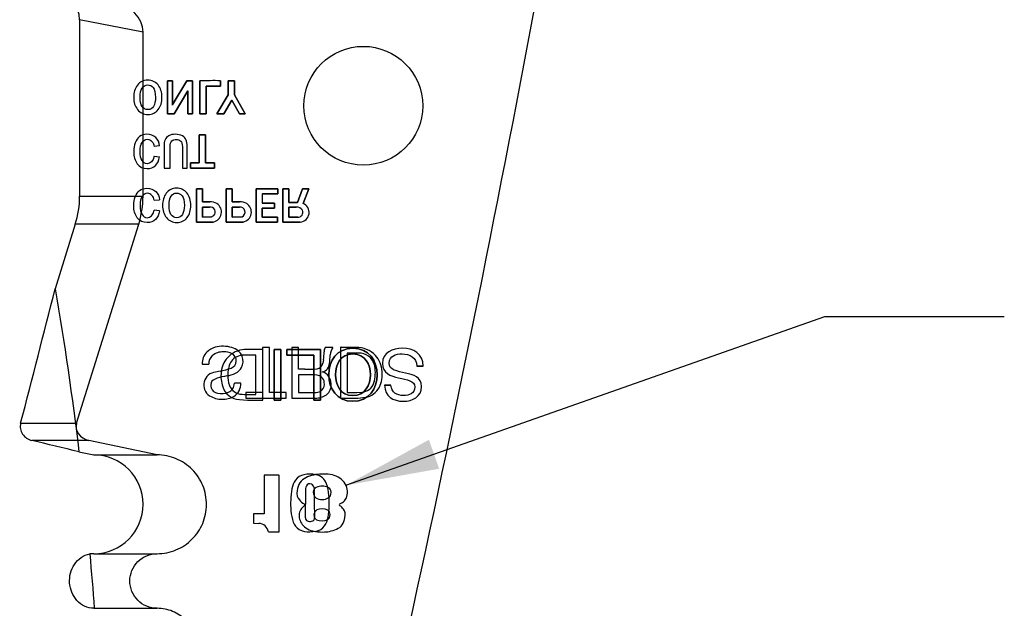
# Model space of a CAD drawing. Header units: inches. Extents: x 0.1 to 87.3, y 0.1 to 33.9.
# Tile 75 of 164: x 29.854 to 31.224, y 7.526 to 8.344. Entities that reach past the tile are written whole.
import ezdxf

# ---------------------------------------------------------------- set-up
doc = ezdxf.new("R2010")
doc.units = ezdxf.units.IN
doc.header["$MEASUREMENT"] = 0
doc.layers.add('NOTES', color=5, linetype='Continuous')
doc.dimstyles.new('SLDDIMSTYLE4', dxfattribs={"dimtxt": 0.18, "dimasz": 0.13, "dimexe": 0, "dimexo": 0.0625, "dimgap": 0, "dimtad": 0, "dimtih": 1, "dimtoh": 1, "dimdec": 0, "dimrnd": 1e-09, "dimzin": 0, "dimdsep": 46, "dimtxsty": 'Standard', "dimsah": 1, "dimcen": 0.09, "dimadec": 0, "dimazin": 0, "dimtfac": 0.13, "dimtdec": 0, "dimtofl": 0, "dimtmove": 0, "dimatfit": 3, "dimfxl": 1, "dimfrac": 2, "dimtolj": 1, "dimtzin": 0, "dimarcsym": 0})

msp = doc.modelspace()

# ---------------------------------------------------------------- linework, layer by layer
at = {"color": 7, "linetype": 'Continuous', "lineweight": 25}
for p, q in [((30.02516, 8.327343), (29.936945, 8.34449)), ((29.936945, 8.34449), (29.936945, 8.098909)), ((30.02516, 8.098909), (30.02516, 8.327343)), ((30.059318, 8.259672), (30.066032, 8.259672)), ((30.066032, 8.259672), (30.059318, 8.259672)), ((30.059318, 8.213387), (30.059318, 8.259672)), ((30.059318, 8.259672), (30.059318, 8.213387)), ((30.066032, 8.259672), (30.066031, 8.225763)), ((30.066031, 8.225763), (30.066032, 8.259672)), ((30.067214, 8.227778), (30.086173, 8.259672)), ((30.086173, 8.259672), (30.067214, 8.227778)), ((30.086173, 8.259672), (30.094277, 8.259672)), ((30.094277, 8.259672), (30.086173, 8.259672)), ((30.094277, 8.259672), (30.094277, 8.213387)), ((30.094277, 8.213387), (30.094277, 8.259672)), ((30.10445, 8.213387), (30.10445, 8.259645)), ((30.10445, 8.259645), (30.10445, 8.213387)), ((30.113232, 8.252111), (30.132933, 8.25211)), ((30.132933, 8.25211), (30.113232, 8.252111)), ((30.113232, 8.252111), (30.113232, 8.213387)), ((30.113232, 8.213387), (30.113232, 8.252111)), ((30.132933, 8.25211), (30.132933, 8.259672)), ((30.132933, 8.259672), (30.132933, 8.25211)), ((30.143546, 8.259672), (30.152396, 8.259672)), ((30.152396, 8.259672), (30.143546, 8.259672)), ((30.143546, 8.240141), (30.143546, 8.259672)), ((30.143546, 8.259672), (30.143546, 8.240141)), ((30.152396, 8.259672), (30.152396, 8.240141)), ((30.152396, 8.240141), (30.152396, 8.259672)), ((30.087699, 8.245634), (30.068541, 8.213387)), ((30.068541, 8.213387), (30.087699, 8.245634)), ((30.087699, 8.213387), (30.087699, 8.245634)), ((30.087699, 8.245634), (30.087699, 8.213387)), ((30.127779, 8.213387), (30.143546, 8.240141)), ((30.143546, 8.240141), (30.127779, 8.213387)), ((30.152396, 8.240141), (30.167384, 8.213387)), ((30.167384, 8.213387), (30.152396, 8.240141)), ((30.14887, 8.232477), (30.137883, 8.213387)), ((30.137883, 8.213387), (30.14887, 8.232477)), ((30.159381, 8.213387), (30.14887, 8.232477)), ((30.14887, 8.232477), (30.159381, 8.213387)), ((30.068541, 8.213387), (30.059318, 8.213387)), ((30.059318, 8.213387), (30.068541, 8.213387)), ((30.094277, 8.213387), (30.087699, 8.213387)), ((30.087699, 8.213387), (30.094277, 8.213387)), ((30.113232, 8.213387), (30.10445, 8.213387)), ((30.10445, 8.213387), (30.113232, 8.213387)), ((30.137883, 8.213387), (30.127779, 8.213387)), ((30.127779, 8.213387), (30.137883, 8.213387)), ((30.167384, 8.213387), (30.159381, 8.213387)), ((30.159381, 8.213387), (30.167384, 8.213387)), ((30.103365, 8.184377), (30.112316, 8.184377)), ((30.112316, 8.184377), (30.103365, 8.184377)), ((30.103365, 8.145247), (30.103365, 8.184377)), ((30.103365, 8.184377), (30.103365, 8.145247)), ((30.112316, 8.184377), (30.112316, 8.145247)), ((30.112316, 8.145247), (30.112316, 8.184377)), ((30.04823, 8.169152), (30.040498, 8.168305)), ((30.04823, 8.169152), (30.040498, 8.168305)), ((30.040498, 8.154571), (30.04823, 8.153758)), ((30.040498, 8.154571), (30.04823, 8.153758)), ((30.091056, 8.145247), (30.103365, 8.145247)), ((30.103365, 8.145247), (30.091056, 8.145247)), ((30.091056, 8.138092), (30.091056, 8.145247)), ((30.091056, 8.145247), (30.091056, 8.138092)), ((30.124625, 8.145247), (30.112316, 8.145247)), ((30.112316, 8.145247), (30.124625, 8.145247)), ((30.124625, 8.145247), (30.124625, 8.138092)), ((30.124625, 8.138092), (30.124625, 8.145247)), ((30.124625, 8.138092), (30.091056, 8.138092)), ((30.091056, 8.138092), (30.124625, 8.138092)), ((30.099533, 8.109313), (30.107875, 8.109313)), ((30.107875, 8.109313), (30.099533, 8.109313)), ((30.099533, 8.063028), (30.099533, 8.109313)), ((30.099533, 8.109313), (30.099533, 8.063028)), ((30.107875, 8.109313), (30.107875, 8.090969)), ((30.107875, 8.090969), (30.107875, 8.109313)), ((30.141139, 8.109313), (30.14948, 8.109313)), ((30.14948, 8.109313), (30.141139, 8.109313)), ((30.141139, 8.063028), (30.141139, 8.109313)), ((30.141139, 8.109313), (30.141139, 8.063028)), ((30.14948, 8.109313), (30.14948, 8.090969)), ((30.14948, 8.090969), (30.14948, 8.109313)), ((30.212821, 8.109313), (30.182744, 8.109313)), ((30.182744, 8.109313), (30.212821, 8.109313)), ((30.182744, 8.063028), (30.182744, 8.109313)), ((30.182744, 8.109313), (30.182744, 8.063028)), ((30.212821, 8.102128), (30.191099, 8.102125)), ((30.191099, 8.102125), (30.212821, 8.102128)), ((30.212821, 8.109313), (30.212821, 8.102128)), ((30.212821, 8.102128), (30.212821, 8.109313)), ((30.22001, 8.109313), (30.228351, 8.109313)), ((30.228351, 8.109313), (30.22001, 8.109313)), ((30.22001, 8.063028), (30.22001, 8.109313)), ((30.22001, 8.109313), (30.22001, 8.063028)), ((30.228351, 8.109313), (30.228351, 8.090291)), ((30.228351, 8.090291), (30.228351, 8.109313)), ((30.240083, 8.09029), (30.247272, 8.109313)), ((30.247272, 8.109313), (30.240083, 8.09029)), ((30.247272, 8.109313), (30.256088, 8.109313)), ((30.256088, 8.109313), (30.247272, 8.109313)), ((30.256088, 8.109313), (30.247984, 8.088866)), ((30.247984, 8.088866), (30.256088, 8.109313)), ((29.936945, 8.098909), (30.02516, 8.098909)), ((30.040498, 8.093241), (30.04823, 8.094089)), ((30.040498, 8.093241), (30.04823, 8.094089)), ((30.107875, 8.090969), (30.118005, 8.090969)), ((30.118005, 8.090969), (30.107875, 8.090969)), ((30.14948, 8.090969), (30.15961, 8.090969)), ((30.15961, 8.090969), (30.14948, 8.090969)), ((30.191086, 8.089172), (30.20831, 8.089172)), ((30.20831, 8.089172), (30.191086, 8.089172)), ((30.20831, 8.089172), (30.20831, 8.082458)), ((30.20831, 8.082458), (30.20831, 8.089172)), ((30.228351, 8.090291), (30.240083, 8.09029)), ((30.240083, 8.09029), (30.228351, 8.090291)), ((30.04823, 8.078694), (30.040498, 8.079508)), ((30.04823, 8.078694), (30.040498, 8.079508)), ((30.107874, 8.083814), (30.117742, 8.083814)), ((30.107874, 8.069896), (30.107874, 8.083814)), ((30.107874, 8.083814), (30.107874, 8.069896)), ((30.117742, 8.083814), (30.107874, 8.083814)), ((30.14948, 8.083814), (30.159348, 8.083814)), ((30.14948, 8.069896), (30.14948, 8.083814)), ((30.14948, 8.083814), (30.14948, 8.069896)), ((30.159348, 8.083814), (30.14948, 8.083814)), ((30.20831, 8.082458), (30.191086, 8.082458)), ((30.191086, 8.082458), (30.20831, 8.082458)), ((30.191086, 8.082458), (30.191086, 8.069921)), ((30.191086, 8.069921), (30.191086, 8.082458)), ((30.228351, 8.08361), (30.238454, 8.083611)), ((30.238454, 8.083611), (30.228351, 8.08361)), ((30.228351, 8.069674), (30.228351, 8.08361)), ((30.228351, 8.08361), (30.228351, 8.069674)), ((29.930939, 8.059855), (29.902934, 7.970239)), ((30.019154, 8.059855), (29.930939, 8.059855)), ((29.932674, 7.783119), (30.019154, 8.059855)), ((30.123005, 8.063028), (30.099533, 8.063028)), ((30.099533, 8.063028), (30.123005, 8.063028)), ((30.120733, 8.070339), (30.107874, 8.069896)), ((30.107874, 8.069896), (30.120733, 8.070339)), ((30.123798, 8.07198), (30.120733, 8.070339)), ((30.120733, 8.070339), (30.123798, 8.07198)), ((30.164611, 8.063028), (30.141139, 8.063028)), ((30.141139, 8.063028), (30.164611, 8.063028)), ((30.163025, 8.070363), (30.14948, 8.069896)), ((30.14948, 8.069896), (30.163025, 8.070363)), ((30.212516, 8.063029), (30.182744, 8.063028)), ((30.182744, 8.063028), (30.212516, 8.063029)), ((30.191086, 8.069921), (30.212245, 8.069912)), ((30.212245, 8.069912), (30.191086, 8.069921)), ((30.212245, 8.069912), (30.212516, 8.068836)), ((30.212516, 8.068836), (30.212245, 8.069912)), ((30.212516, 8.068836), (30.212516, 8.063029)), ((30.212516, 8.063029), (30.212516, 8.068836)), ((30.244042, 8.063028), (30.22001, 8.063028)), ((30.22001, 8.063028), (30.244042, 8.063028)), ((30.240467, 8.069716), (30.228351, 8.069674)), ((30.228351, 8.069674), (30.240467, 8.069716)), ((30.191754, 7.88576), (30.169657, 7.88576)), ((30.191754, 7.88576), (30.169657, 7.88576)), ((30.191692, 7.888511), (30.191692, 7.825983)), ((30.201071, 7.888511), (30.191692, 7.888511)), ((30.191754, 7.815339), (30.191754, 7.88576)), ((30.191754, 7.815339), (30.191754, 7.88576)), ((30.201071, 7.825983), (30.201071, 7.888511)), ((30.216914, 7.88576), (30.207548, 7.88576)), ((30.207548, 7.88576), (30.207548, 7.815339)), ((30.207548, 7.815339), (30.207548, 7.88576)), ((30.207548, 7.88576), (30.216914, 7.88576)), ((30.216914, 7.815339), (30.216914, 7.88576)), ((30.216914, 7.88576), (30.216914, 7.815339)), ((30.272178, 7.885756), (30.22552, 7.885756)), ((30.22552, 7.885756), (30.22552, 7.877862)), ((30.22552, 7.877862), (30.22552, 7.885756)), ((30.22552, 7.885756), (30.272178, 7.885756)), ((30.232355, 7.888513), (30.232355, 7.818091)), ((30.241727, 7.888513), (30.232355, 7.888513)), ((30.241727, 7.85844), (30.241727, 7.888513)), ((30.272178, 7.815336), (30.272178, 7.885756)), ((30.272178, 7.885756), (30.272178, 7.815336)), ((30.289369, 7.888513), (30.278904, 7.888513)), ((30.299949, 7.887728), (30.299948, 7.818098)), ((30.322045, 7.888518), (30.301448, 7.888519)), ((30.182375, 7.877866), (30.171991, 7.877866)), ((30.182375, 7.877866), (30.171991, 7.877866)), ((30.182375, 7.823221), (30.182375, 7.877866)), ((30.182375, 7.823221), (30.182375, 7.877866)), ((30.22552, 7.877862), (30.262799, 7.877862)), ((30.262799, 7.877862), (30.22552, 7.877862)), ((30.262799, 7.877862), (30.262799, 7.815336)), ((30.262799, 7.815336), (30.262799, 7.877862)), ((30.276354, 7.871157), (30.275528, 7.866808)), ((30.285225, 7.869084), (30.285886, 7.878349)), ((30.309327, 7.880625), (30.309327, 7.825979)), ((30.324905, 7.880625), (30.309327, 7.880625)), ((30.107728, 7.865342), (30.116605, 7.865342)), ((30.132481, 7.855671), (30.126222, 7.854142)), ((30.250272, 7.85844), (30.241727, 7.85844)), ((30.406279, 7.862584), (30.415156, 7.862584)), ((30.415156, 7.862584), (30.406279, 7.862584)), ((30.241727, 7.850545), (30.241727, 7.825985)), ((30.261258, 7.850545), (30.241727, 7.850545)), ((30.161385, 7.83871), (30.152507, 7.83871)), ((30.322637, 7.825979), (30.329811, 7.826262)), ((30.370377, 7.835952), (30.361499, 7.835952)), ((30.361499, 7.835952), (30.370377, 7.835952)), ((30.159303, 7.815947), (30.170489, 7.815339)), ((30.159303, 7.815947), (30.170489, 7.815339)), ((30.163068, 7.823375), (30.1666, 7.823221)), ((30.163068, 7.823375), (30.1666, 7.823221)), ((30.1666, 7.823221), (30.182375, 7.823221)), ((30.1666, 7.823221), (30.182375, 7.823221)), ((30.168221, 7.825983), (30.168221, 7.818088)), ((30.191692, 7.825983), (30.168221, 7.825983)), ((30.168221, 7.818088), (30.224542, 7.818088)), ((30.170489, 7.815339), (30.191754, 7.815339)), ((30.170489, 7.815339), (30.191754, 7.815339)), ((30.224542, 7.825983), (30.201071, 7.825983)), ((30.207548, 7.815339), (30.216914, 7.815339)), ((30.216914, 7.815339), (30.207548, 7.815339)), ((30.224542, 7.818088), (30.224542, 7.825983)), ((30.232355, 7.818091), (30.265025, 7.818133)), ((30.241727, 7.825985), (30.266404, 7.826031)), ((30.262799, 7.815336), (30.272178, 7.815336)), ((30.272178, 7.815336), (30.262799, 7.815336)), ((30.299948, 7.818098), (30.324118, 7.818098)), ((30.309327, 7.825979), (30.322637, 7.825979)), ((30.324118, 7.818098), (30.334904, 7.819162)), ((29.854854, 7.783119), (29.932674, 7.783119)), ((29.949919, 7.759184), (29.870398, 7.759184)), ((30.044845, 7.739007), (29.949919, 7.759184)), ((29.936018, 7.743388), (29.95663, 7.739007)), ((29.95663, 7.739007), (30.044845, 7.739007)), ((30.193985, 7.710638), (30.193985, 7.657115)), ((30.213286, 7.710638), (30.193985, 7.710638)), ((30.214642, 7.632017), (30.214642, 7.709958)), ((30.251426, 7.685097), (30.251333, 7.670511)), ((30.193985, 7.657115), (30.179106, 7.657103)), ((30.179106, 7.657103), (30.179106, 7.644231)), ((30.179106, 7.644231), (30.186451, 7.643753)), ((30.199763, 7.632017), (30.214642, 7.632017)), ((30.257543, 7.632017), (30.265925, 7.632781)), ((29.95663, 7.601605), (30.044845, 7.601605)), ((29.956709, 7.525621), (30.044845, 7.525621))]:
    msp.add_line(p, q, dxfattribs=at)
msp.add_circle((30.33184, 8.224742), 0.082677, dxfattribs=at)
msp.add_circle((30.33184, 8.224742), 0.082677, dxfattribs=at)
for centre, radius, start, end in [((3.477829, 13.41068), 27.559055, 346.1748857, 349.8530553), ((3.477829, 13.41068), 27.559055, 346.1748857, 349.8530553), ((30.124452, 2.242236), 6.017442, 89.9192477, 90.1904534), ((30.124452, 2.242236), 6.017442, 89.9192477, 90.1904534), ((30.243923, 8.122733), 0.205574, 149.270752, 149.921777), ((30.243923, 8.122733), 0.205574, 149.270752, 149.921777), ((32.804435, 8.093062), 2.613352, 179.801313, 180.085297), ((32.804435, 8.093062), 2.613352, 179.801313, 180.085297), ((30.11949, 8.074278), 0.016756, 59.777978, 95.084603), ((30.11949, 8.074278), 0.016756, 59.777978, 95.084603), ((30.120329, 8.076875), 0.014103, 280.939056, 57.415214), ((30.120329, 8.076875), 0.014103, 280.939056, 57.415214), ((30.161095, 8.074278), 0.016756, 59.777978, 95.084603), ((30.161095, 8.074278), 0.016756, 59.777978, 95.084603), ((30.161935, 8.076875), 0.014103, 280.939056, 57.415214), ((30.161935, 8.076875), 0.014103, 280.939056, 57.415214), ((30.243021, 8.076404), 0.013414, 274.366548, 68.28575), ((30.243021, 8.076404), 0.013414, 274.366548, 68.28575), ((30.118742, 8.076859), 0.007026, 316.017245, 98.183476), ((30.118742, 8.076859), 0.007026, 316.017245, 98.183476), ((30.160348, 8.076859), 0.007026, 292.394711, 98.183476), ((30.160348, 8.076859), 0.007026, 292.394711, 98.183476), ((30.239941, 8.075639), 0.008109, 28.085544, 100.564374), ((30.239941, 8.075639), 0.008109, 28.085544, 100.564374), ((30.240771, 8.076635), 0.006925, 267.484222, 24.046012), ((30.240771, 8.076635), 0.006925, 267.484222, 24.046012), ((30.130313, 7.866452), 0.022612, 136.090443, 182.81391), ((30.132079, 7.863826), 0.025714, 104.545173, 134.604134), ((30.13611, 7.859108), 0.023218, 87.508535, 128.807289), ((30.136607, 7.849154), 0.04106, 72.597883, 105.520203), ((30.138064, 7.857243), 0.025079, 63.578127, 92.157143), ((30.169092, 7.849621), 0.036144, 89.104573, 131.026941), ((30.169092, 7.849621), 0.036144, 89.104573, 131.026941), ((30.144172, 7.868437), 0.020448, 22.102006, 76.666159), ((30.195129, 7.882918), 0.082072, 351.76142, 359.671433), ((30.287148, 7.882925), 0.009959, 145.865, 182.749506), ((30.304852, 7.87753), 0.018983, 144.648618, 177.525643), ((30.300712, 7.888098), 0.000848, 29.768785, 205.860397), ((30.322617, 7.852433), 0.03609, 43.90957, 90.908571), ((30.131893, 7.865919), 0.015299, 132.4882, 182.160625), ((30.166726, 7.851936), 0.032845, 130.564626, 175.258386), ((30.166726, 7.851936), 0.032845, 130.564626, 175.258386), ((30.179295, 7.851205), 0.036181, 153.101234, 181.672619), ((30.179295, 7.851205), 0.036181, 153.101234, 181.672619), ((30.164615, 7.857352), 0.020342, 95.23464, 149.832565), ((30.164615, 7.857352), 0.020342, 95.23464, 149.832565), ((30.144072, 7.870081), 0.010913, 290.782136, 61.83395), ((30.144728, 7.869162), 0.019665, 334.001314, 20.756165), ((30.169394, 7.805186), 0.072727, 87.953881, 95.23464), ((30.169394, 7.805186), 0.072727, 87.953881, 95.23464), ((30.264734, 7.86965), 0.020499, 328.368323, 358.416323), ((30.325898, 7.857441), 0.023204, 55.191075, 92.454665), ((30.324701, 7.858167), 0.023335, 10.192614, 51.758361), ((30.32478, 7.85451), 0.033092, 0.774078, 43.91566), ((30.127493, 7.836363), 0.017824, 94.090552, 237.284958), ((30.118902, 7.936121), 0.081587, 279.580956, 290.852856), ((30.183261, 7.849059), 0.049584, 173.524725, 197.848607), ((30.183261, 7.849059), 0.049584, 173.524725, 197.848607), ((30.146444, 7.869475), 0.018289, 294.090426, 330.761316), ((30.254543, 8.170194), 0.311783, 269.21506, 272.393829), ((30.265667, 7.868508), 0.010007, 280.934954, 350.219245), ((30.273045, 7.865873), 0.011498, 278.261018, 322.662568), ((30.270124, 7.838346), 0.016783, 359.513342, 74.186658), ((30.301313, 7.852875), 0.047302, 343.238866, 11.488113), ((30.316565, 7.850766), 0.041516, 335.08478, 5.794052), ((30.129399, 7.835687), 0.010108, 144.17735, 200.46307), ((30.132534, 7.829934), 0.016265, 104.574202, 134.155087), ((30.172775, 7.688904), 0.162919, 100.938542, 105.790643), ((30.131034, 7.902674), 0.054889, 281.375163, 294.62993), ((30.183073, 7.848981), 0.039961, 178.324024, 199.384712), ((30.183073, 7.848981), 0.039961, 178.324024, 199.384712), ((30.263332, 7.832548), 0.018116, 54.914389, 96.571439), ((30.266949, 7.839364), 0.010503, 2.628644, 49.683331), ((30.131, 7.836812), 0.01201, 202.819749, 259.98085), ((30.160706, 7.841797), 0.025888, 197.848607, 266.892298), ((30.160706, 7.841797), 0.025888, 197.848607, 266.892298), ((30.137502, 7.839505), 0.015027, 297.17273, 356.96811), ((30.163493, 7.842834), 0.019463, 201.447395, 268.750029), ((30.163493, 7.842834), 0.019463, 201.447395, 268.750029), ((30.140692, 7.837973), 0.020705, 302.381169, 2.041487), ((30.266195, 7.838125), 0.012096, 270.990684, 311.869036), ((30.265363, 7.837585), 0.012288, 316.445928, 10.602534), ((30.269792, 7.836094), 0.017244, 309.168966, 7.024996), ((30.328342, 7.845522), 0.019315, 274.360518, 341.001163), ((30.330172, 7.845907), 0.027161, 280.032905, 332.285911), ((30.134636, 7.847287), 0.030876, 237.088554, 271.50057), ((30.134919, 7.848602), 0.02437, 255.726319, 292.804183), ((30.136645, 7.846452), 0.030055, 267.710469, 300.238701), ((30.265993, 7.843825), 0.02571, 267.842852, 304.847299), ((29.95663, 7.670306), 0.068701, 270, 90), ((30.213921, 7.710212), 0.000764, 340.542383, 146.199851), ((30.263292, 7.686606), 0.031348, 146.173802, 170.526205), ((30.252304, 7.693037), 0.018656, 99.701929, 143.796168), ((30.257543, 7.665818), 0.046373, 79.585795, 100.414205), ((30.262304, 7.692266), 0.0195, 19.402667, 79.297795), ((30.344314, 7.672104), 0.113656, 170.038122, 185.473268), ((30.282597, 7.688243), 0.031329, 172.363056, 185.761542), ((30.259884, 7.69177), 0.008363, 122.724406, 175.641432), ((30.256835, 7.692129), 0.006837, 30.880965, 102.435443), ((30.249891, 7.689924), 0.014028, 346.50966, 24.035733), ((30.228868, 7.679977), 0.055121, 3.086108, 19.905335), ((30.848984, 7.677216), 0.585528, 179.076657, 182.494526), ((30.170772, 7.672104), 0.113656, 350.038122, 5.473268), ((30.24876, 7.66958), 0.001652, 305.758771, 63.591407), ((30.24876, 7.66958), 0.001652, 305.758772, 63.591407), ((29.923396, 7.660746), 0.328082, 358.391634, 1.705614), ((30.299653, 7.669584), 0.001383, 111.139736, 248.812326), ((30.299653, 7.669584), 0.001383, 111.139736, 248.812326), ((30.286217, 7.664231), 0.055121, 183.086108, 199.905335), ((30.256181, 7.651397), 0.004834, 178.336994, 240.572), ((30.25884, 7.651765), 0.005172, 279.960736, 359.634248), ((30.251793, 7.657602), 0.031348, 326.173802, 350.526205), ((30.185531, 7.629292), 0.01449, 10.840825, 86.358788), ((30.253261, 7.6522), 0.020038, 199.643743, 237.221019), ((30.255929, 7.660682), 0.02871, 241.914663, 273.222167), ((30.257504, 7.655359), 0.00897, 245.651886, 284.398585), ((30.262781, 7.65117), 0.018656, 279.701929, 323.796168), ((29.95663, 7.563613), 0.037992, 90, 98.43008)]:
    msp.add_arc(centre, radius, start, end, dxfattribs=at)
for centre, major_axis, ratio, start_param, end_param in [((29.888883, 8.347564), (-0.047471, 0.009227), 0.8141078, 3.29853774, 4.71238543), ((29.977098, 8.330416), (-0.047471, 0.009227), 0.8141078, 3.29853774, 4.71238551), ((29.744697, 8.098909), (-0.192248, 0), 0.81915204, 2.89098902, 3.14159265), ((29.832912, 8.098909), (-0.192248, 0), 0.81915204, 2.89098902, 3.14159265), ((29.955955, 7.778238), (-0.024031, 0), 0.81915204, 6.03258167, 7.60009729)]:
    msp.add_ellipse(centre, major_axis=major_axis, ratio=ratio, start_param=start_param, end_param=end_param, dxfattribs=at)
for points, knots in [([(30.017325, 8.253467), (30.013894, 8.248855), (30.012185, 8.243159), (30.012185, 8.236377), (30.012185, 8.229643), (30.014002, 8.224007), (30.017644, 8.21947)], [0.125, 0.125, 0.125, 0.125, 0.25, 0.25, 0.25, 0.375, 0.375, 0.375, 0.375]), ([(30.017325, 8.253467), (30.013894, 8.248855), (30.012185, 8.243159), (30.012185, 8.236377), (30.012185, 8.229643), (30.014002, 8.224007), (30.017644, 8.21947)], [0.125, 0.125, 0.125, 0.125, 0.25, 0.25, 0.25, 0.375, 0.375, 0.375, 0.375]), ([(30.03175, 8.25367), (30.034754, 8.25367), (30.037297, 8.252429), (30.039379, 8.24994), (30.041461, 8.247452), (30.042499, 8.242942), (30.042499, 8.236411), (30.042499, 8.231101), (30.041638, 8.22693), (30.039922, 8.223919)], [0, 0, 0, 0, 0.142857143, 0.142857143, 0.142857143, 0.285714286, 0.285714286, 0.285714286, 0.428571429, 0.428571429, 0.428571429, 0.428571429]), ([(30.03175, 8.25367), (30.034754, 8.25367), (30.037297, 8.252429), (30.039379, 8.24994), (30.041461, 8.247452), (30.042499, 8.242942), (30.042499, 8.236411), (30.042499, 8.231101), (30.041638, 8.22693), (30.039922, 8.223919)], [0, 0, 0, 0, 0.142857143, 0.142857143, 0.142857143, 0.285714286, 0.285714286, 0.285714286, 0.428571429, 0.428571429, 0.428571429, 0.428571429]), ([(30.04631, 8.21947), (30.04981, 8.224007), (30.051553, 8.229677), (30.051553, 8.236479), (30.051553, 8.24362), (30.049742, 8.249391), (30.046107, 8.253786)], [0.625, 0.625, 0.625, 0.625, 0.75, 0.75, 0.75, 0.875, 0.875, 0.875, 0.875]), ([(30.04631, 8.21947), (30.04981, 8.224007), (30.051553, 8.229677), (30.051553, 8.236479), (30.051553, 8.24362), (30.049742, 8.249391), (30.046107, 8.253786)], [0.625, 0.625, 0.625, 0.625, 0.75, 0.75, 0.75, 0.875, 0.875, 0.875, 0.875]), ([(30.039922, 8.223919), (30.038206, 8.220894), (30.035534, 8.219389), (30.03192, 8.219389), (30.024779, 8.219389), (30.021205, 8.22514), (30.021205, 8.236648), (30.021205, 8.24223), (30.022113, 8.246461), (30.023931, 8.24935)], [0.428571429, 0.428571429, 0.428571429, 0.428571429, 0.571428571, 0.571428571, 0.571428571, 0.714285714, 0.714285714, 0.714285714, 0.857142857, 0.857142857, 0.857142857, 0.857142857]), ([(30.039922, 8.223919), (30.038206, 8.220894), (30.035534, 8.219389), (30.03192, 8.219389), (30.024779, 8.219389), (30.021205, 8.22514), (30.021205, 8.236648), (30.021205, 8.24223), (30.022113, 8.246461), (30.023931, 8.24935)], [0.428571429, 0.428571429, 0.428571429, 0.428571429, 0.571428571, 0.571428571, 0.571428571, 0.714285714, 0.714285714, 0.714285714, 0.857142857, 0.857142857, 0.857142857, 0.857142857]), ([(30.017644, 8.21947), (30.021286, 8.21494), (30.026087, 8.212675), (30.032055, 8.212675), (30.038071, 8.212675), (30.042825, 8.21494), (30.04631, 8.21947)], [0.375, 0.375, 0.375, 0.375, 0.5, 0.5, 0.5, 0.625, 0.625, 0.625, 0.625]), ([(30.017644, 8.21947), (30.021286, 8.21494), (30.026087, 8.212675), (30.032055, 8.212675), (30.038071, 8.212675), (30.042825, 8.21494), (30.04631, 8.21947)], [0.375, 0.375, 0.375, 0.375, 0.5, 0.5, 0.5, 0.625, 0.625, 0.625, 0.625]), ([(30.042852, 8.180593), (30.039773, 8.18359), (30.035717, 8.185089), (30.030699, 8.185089), (30.026474, 8.185089), (30.023042, 8.184024), (30.020404, 8.181902)], [0.111111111, 0.111111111, 0.111111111, 0.111111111, 0.166666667, 0.166666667, 0.166666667, 0.222222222, 0.222222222, 0.222222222, 0.222222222]), ([(30.042852, 8.180593), (30.039773, 8.18359), (30.035717, 8.185089), (30.030699, 8.185089), (30.026474, 8.185089), (30.023042, 8.184024), (30.020404, 8.181902)], [0.111111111, 0.111111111, 0.111111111, 0.111111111, 0.166666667, 0.166666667, 0.166666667, 0.222222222, 0.222222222, 0.222222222, 0.222222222]), ([(30.080015, 8.182736), (30.077431, 8.184303), (30.074271, 8.185089), (30.070541, 8.185089), (30.066764, 8.185089), (30.063665, 8.184411), (30.06123, 8.183055)], [0.1875, 0.1875, 0.1875, 0.1875, 0.25, 0.25, 0.25, 0.3125, 0.3125, 0.3125, 0.3125]), ([(30.080015, 8.182736), (30.077431, 8.184303), (30.074271, 8.185089), (30.070541, 8.185089), (30.066764, 8.185089), (30.063665, 8.184411), (30.06123, 8.183055)], [0.1875, 0.1875, 0.1875, 0.1875, 0.25, 0.25, 0.25, 0.3125, 0.3125, 0.3125, 0.3125]), ([(30.086614, 8.138092), (30.086614, 8.138092), (30.086614, 8.16783), (30.086614, 8.16783), (30.086614, 8.171851), (30.08616, 8.174951), (30.085258, 8.177121), (30.084356, 8.179291), (30.082606, 8.181163), (30.080015, 8.182736)], [0, 0, 0, 0, 0.0625, 0.0625, 0.0625, 0.125, 0.125, 0.125, 0.1875, 0.1875, 0.1875, 0.1875]), ([(30.086614, 8.138092), (30.086614, 8.138092), (30.086614, 8.16783), (30.086614, 8.16783), (30.086614, 8.171851), (30.08616, 8.174951), (30.085258, 8.177121), (30.084356, 8.179291), (30.082606, 8.181163), (30.080015, 8.182736)], [0, 0, 0, 0, 0.0625, 0.0625, 0.0625, 0.125, 0.125, 0.125, 0.1875, 0.1875, 0.1875, 0.1875]), ([(30.020404, 8.181902), (30.017773, 8.179779), (30.015745, 8.176897), (30.014321, 8.173255), (30.012897, 8.169613), (30.012185, 8.165605), (30.012185, 8.161218), (30.012185, 8.154165), (30.01386, 8.148427), (30.017203, 8.144013)], [0.222222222, 0.222222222, 0.222222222, 0.222222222, 0.277777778, 0.277777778, 0.277777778, 0.333333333, 0.333333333, 0.333333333, 0.388888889, 0.388888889, 0.388888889, 0.388888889]), ([(30.020404, 8.181902), (30.017773, 8.179779), (30.015745, 8.176897), (30.014321, 8.173255), (30.012897, 8.169613), (30.012185, 8.165605), (30.012185, 8.161218), (30.012185, 8.154165), (30.01386, 8.148427), (30.017203, 8.144013)], [0.222222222, 0.222222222, 0.222222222, 0.222222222, 0.277777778, 0.277777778, 0.277777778, 0.333333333, 0.333333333, 0.333333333, 0.388888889, 0.388888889, 0.388888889, 0.388888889]), ([(30.023795, 8.148448), (30.022073, 8.151357), (30.021205, 8.155569), (30.021205, 8.161082), (30.021205, 8.16669), (30.022134, 8.170922), (30.023985, 8.173784)], [0.722222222, 0.722222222, 0.722222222, 0.722222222, 0.777777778, 0.777777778, 0.777777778, 0.833333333, 0.833333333, 0.833333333, 0.833333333]), ([(30.023795, 8.148448), (30.022073, 8.151357), (30.021205, 8.155569), (30.021205, 8.161082), (30.021205, 8.16669), (30.022134, 8.170922), (30.023985, 8.173784)], [0.722222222, 0.722222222, 0.722222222, 0.722222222, 0.777777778, 0.777777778, 0.777777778, 0.833333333, 0.833333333, 0.833333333, 0.833333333]), ([(30.023985, 8.173784), (30.025836, 8.176639), (30.028291, 8.17807), (30.031343, 8.17807), (30.033785, 8.17807), (30.035867, 8.177107), (30.037582, 8.175188), (30.039298, 8.173269), (30.040275, 8.17097), (30.040498, 8.168305)], [0.833333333, 0.833333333, 0.833333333, 0.833333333, 0.888888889, 0.888888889, 0.888888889, 0.944444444, 0.944444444, 0.944444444, 1, 1, 1, 1]), ([(30.023985, 8.173784), (30.025836, 8.176639), (30.028291, 8.17807), (30.031343, 8.17807), (30.033785, 8.17807), (30.035867, 8.177107), (30.037582, 8.175188), (30.039298, 8.173269), (30.040275, 8.17097), (30.040498, 8.168305)], [0.833333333, 0.833333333, 0.833333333, 0.833333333, 0.888888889, 0.888888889, 0.888888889, 0.944444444, 0.944444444, 0.944444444, 1, 1, 1, 1]), ([(30.055995, 8.177473), (30.05493, 8.175113), (30.054401, 8.172102), (30.054401, 8.16844), (30.054401, 8.16844), (30.054401, 8.138092), (30.054401, 8.138092), (30.054401, 8.138092), (30.062912, 8.138092), (30.062912, 8.138092), (30.062912, 8.138093), (30.062912, 8.16783), (30.062912, 8.16783), (30.062912, 8.171899), (30.063766, 8.174571), (30.065475, 8.175846)], [0.375, 0.375, 0.375, 0.375, 0.4375, 0.4375, 0.4375, 0.5, 0.5, 0.5, 0.5625, 0.5625, 0.5625, 0.625, 0.625, 0.625, 0.6875, 0.6875, 0.6875, 0.6875]), ([(30.055995, 8.177473), (30.05493, 8.175113), (30.054401, 8.172102), (30.054401, 8.16844), (30.054401, 8.16844), (30.054401, 8.138092), (30.054401, 8.138092), (30.054401, 8.138092), (30.062912, 8.138092), (30.062912, 8.138092), (30.062912, 8.138093), (30.062912, 8.16783), (30.062912, 8.16783), (30.062912, 8.171899), (30.063766, 8.174571), (30.065475, 8.175846)], [0.375, 0.375, 0.375, 0.375, 0.4375, 0.4375, 0.4375, 0.5, 0.5, 0.5, 0.5625, 0.5625, 0.5625, 0.625, 0.625, 0.625, 0.6875, 0.6875, 0.6875, 0.6875]), ([(30.065475, 8.175846), (30.067178, 8.177127), (30.069165, 8.177765), (30.071423, 8.177765), (30.07402, 8.177765), (30.076102, 8.17708), (30.077662, 8.17571)], [0.6875, 0.6875, 0.6875, 0.6875, 0.75, 0.75, 0.75, 0.8125, 0.8125, 0.8125, 0.8125]), ([(30.065475, 8.175846), (30.067178, 8.177127), (30.069165, 8.177765), (30.071423, 8.177765), (30.07402, 8.177765), (30.076102, 8.17708), (30.077662, 8.17571)], [0.6875, 0.6875, 0.6875, 0.6875, 0.75, 0.75, 0.75, 0.8125, 0.8125, 0.8125, 0.8125]), ([(30.077662, 8.17571), (30.079222, 8.174347), (30.080002, 8.171716), (30.080002, 8.16783), (30.080002, 8.16783), (30.080001, 8.138092), (30.080002, 8.138092), (30.080002, 8.138092), (30.086614, 8.138092), (30.086614, 8.138092)], [0.8125, 0.8125, 0.8125, 0.8125, 0.875, 0.875, 0.875, 0.9375, 0.9375, 0.9375, 1, 1, 1, 1]), ([(30.077662, 8.17571), (30.079222, 8.174347), (30.080002, 8.171716), (30.080002, 8.16783), (30.080002, 8.16783), (30.080001, 8.138092), (30.080002, 8.138092), (30.080002, 8.138092), (30.086614, 8.138092), (30.086614, 8.138092)], [0.8125, 0.8125, 0.8125, 0.8125, 0.875, 0.875, 0.875, 0.9375, 0.9375, 0.9375, 1, 1, 1, 1]), ([(30.017203, 8.144013), (30.020547, 8.139591), (30.025151, 8.13738), (30.031004, 8.13738), (30.035595, 8.13738), (30.039413, 8.138791), (30.042465, 8.141619), (30.045517, 8.144447), (30.047436, 8.148488), (30.04823, 8.153758)], [0.388888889, 0.388888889, 0.388888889, 0.388888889, 0.444444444, 0.444444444, 0.444444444, 0.5, 0.5, 0.5, 0.555555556, 0.555555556, 0.555555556, 0.555555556]), ([(30.017203, 8.144013), (30.020547, 8.139591), (30.025151, 8.13738), (30.031004, 8.13738), (30.035595, 8.13738), (30.039413, 8.138791), (30.042465, 8.141619), (30.045517, 8.144447), (30.047436, 8.148488), (30.04823, 8.153758)], [0.388888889, 0.388888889, 0.388888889, 0.388888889, 0.444444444, 0.444444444, 0.444444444, 0.5, 0.5, 0.5, 0.555555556, 0.555555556, 0.555555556, 0.555555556]), ([(30.040498, 8.154571), (30.039074, 8.147586), (30.035934, 8.144094), (30.031072, 8.144094), (30.027952, 8.144094), (30.025531, 8.145545), (30.023795, 8.148448)], [0.611111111, 0.611111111, 0.611111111, 0.611111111, 0.666666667, 0.666666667, 0.666666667, 0.722222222, 0.722222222, 0.722222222, 0.722222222]), ([(30.040498, 8.154571), (30.039074, 8.147586), (30.035934, 8.144094), (30.031072, 8.144094), (30.027952, 8.144094), (30.025531, 8.145545), (30.023795, 8.148448)], [0.611111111, 0.611111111, 0.611111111, 0.611111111, 0.666666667, 0.666666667, 0.666666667, 0.722222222, 0.722222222, 0.722222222, 0.722222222]), ([(30.017203, 8.068949), (30.01386, 8.073364), (30.012185, 8.079101), (30.012185, 8.086154), (30.012185, 8.090542), (30.012897, 8.09455), (30.014321, 8.098191), (30.015745, 8.101833), (30.017773, 8.104715), (30.020404, 8.106838)], [0.611111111, 0.611111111, 0.611111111, 0.611111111, 0.666666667, 0.666666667, 0.666666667, 0.722222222, 0.722222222, 0.722222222, 0.777777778, 0.777777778, 0.777777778, 0.777777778]), ([(30.017203, 8.068949), (30.01386, 8.073364), (30.012185, 8.079101), (30.012185, 8.086154), (30.012185, 8.090542), (30.012897, 8.09455), (30.014321, 8.098191), (30.015745, 8.101833), (30.017773, 8.104715), (30.020404, 8.106838)], [0.611111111, 0.611111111, 0.611111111, 0.611111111, 0.666666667, 0.666666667, 0.666666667, 0.722222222, 0.722222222, 0.722222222, 0.777777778, 0.777777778, 0.777777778, 0.777777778]), ([(30.020404, 8.106838), (30.023042, 8.108961), (30.026474, 8.110025), (30.030699, 8.110025), (30.035717, 8.110025), (30.039773, 8.108527), (30.042852, 8.105529)], [0.777777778, 0.777777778, 0.777777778, 0.777777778, 0.833333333, 0.833333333, 0.833333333, 0.888888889, 0.888888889, 0.888888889, 0.888888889]), ([(30.020404, 8.106838), (30.023042, 8.108961), (30.026474, 8.110025), (30.030699, 8.110025), (30.035717, 8.110025), (30.039773, 8.108527), (30.042852, 8.105529)], [0.777777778, 0.777777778, 0.777777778, 0.777777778, 0.833333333, 0.833333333, 0.833333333, 0.888888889, 0.888888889, 0.888888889, 0.888888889]), ([(30.040498, 8.093241), (30.040275, 8.095906), (30.039298, 8.098205), (30.037582, 8.100124), (30.035867, 8.102043), (30.033785, 8.103006), (30.031343, 8.103006), (30.028291, 8.103006), (30.025836, 8.101575), (30.023985, 8.09872)], [0, 0, 0, 0, 0.055555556, 0.055555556, 0.055555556, 0.111111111, 0.111111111, 0.111111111, 0.166666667, 0.166666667, 0.166666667, 0.166666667]), ([(30.040498, 8.093241), (30.040275, 8.095906), (30.039298, 8.098205), (30.037582, 8.100124), (30.035867, 8.102043), (30.033785, 8.103006), (30.031343, 8.103006), (30.028291, 8.103006), (30.025836, 8.101575), (30.023985, 8.09872)], [0, 0, 0, 0, 0.055555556, 0.055555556, 0.055555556, 0.111111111, 0.111111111, 0.111111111, 0.166666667, 0.166666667, 0.166666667, 0.166666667]), ([(30.057541, 8.103108), (30.054109, 8.098496), (30.0524, 8.0928), (30.0524, 8.086018), (30.0524, 8.079284), (30.054218, 8.073648), (30.05786, 8.069111)], [0.125, 0.125, 0.125, 0.125, 0.25, 0.25, 0.25, 0.375, 0.375, 0.375, 0.375]), ([(30.057541, 8.103108), (30.054109, 8.098496), (30.0524, 8.0928), (30.0524, 8.086018), (30.0524, 8.079284), (30.054218, 8.073648), (30.05786, 8.069111)], [0.125, 0.125, 0.125, 0.125, 0.25, 0.25, 0.25, 0.375, 0.375, 0.375, 0.375]), ([(30.071965, 8.103311), (30.07497, 8.103311), (30.077513, 8.10207), (30.079595, 8.099582), (30.081677, 8.097093), (30.082714, 8.092583), (30.082714, 8.086052), (30.082714, 8.080742), (30.081853, 8.076571), (30.080137, 8.07356)], [0, 0, 0, 0, 0.142857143, 0.142857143, 0.142857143, 0.285714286, 0.285714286, 0.285714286, 0.428571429, 0.428571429, 0.428571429, 0.428571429]), ([(30.071965, 8.103311), (30.07497, 8.103311), (30.077513, 8.10207), (30.079595, 8.099582), (30.081677, 8.097093), (30.082714, 8.092583), (30.082714, 8.086052), (30.082714, 8.080742), (30.081853, 8.076571), (30.080137, 8.07356)], [0, 0, 0, 0, 0.142857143, 0.142857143, 0.142857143, 0.285714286, 0.285714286, 0.285714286, 0.428571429, 0.428571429, 0.428571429, 0.428571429]), ([(30.086526, 8.069111), (30.090025, 8.073648), (30.091768, 8.079318), (30.091768, 8.08612), (30.091768, 8.093261), (30.089957, 8.099032), (30.086322, 8.103427)], [0.625, 0.625, 0.625, 0.625, 0.75, 0.75, 0.75, 0.875, 0.875, 0.875, 0.875]), ([(30.086526, 8.069111), (30.090025, 8.073648), (30.091768, 8.079318), (30.091768, 8.08612), (30.091768, 8.093261), (30.089957, 8.099032), (30.086322, 8.103427)], [0.625, 0.625, 0.625, 0.625, 0.75, 0.75, 0.75, 0.875, 0.875, 0.875, 0.875]), ([(30.023985, 8.09872), (30.022134, 8.095858), (30.021205, 8.091627), (30.021205, 8.086018), (30.021205, 8.080505), (30.022073, 8.076293), (30.023795, 8.073384)], [0.166666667, 0.166666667, 0.166666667, 0.166666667, 0.222222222, 0.222222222, 0.222222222, 0.277777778, 0.277777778, 0.277777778, 0.277777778]), ([(30.023985, 8.09872), (30.022134, 8.095858), (30.021205, 8.091627), (30.021205, 8.086018), (30.021205, 8.080505), (30.022073, 8.076293), (30.023795, 8.073384)], [0.166666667, 0.166666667, 0.166666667, 0.166666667, 0.222222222, 0.222222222, 0.222222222, 0.277777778, 0.277777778, 0.277777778, 0.277777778]), ([(30.080137, 8.07356), (30.078422, 8.070536), (30.07575, 8.06903), (30.072135, 8.06903), (30.064994, 8.06903), (30.06142, 8.074781), (30.06142, 8.086289), (30.06142, 8.091871), (30.062329, 8.096103), (30.064146, 8.098992)], [0.428571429, 0.428571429, 0.428571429, 0.428571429, 0.571428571, 0.571428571, 0.571428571, 0.714285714, 0.714285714, 0.714285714, 0.857142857, 0.857142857, 0.857142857, 0.857142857]), ([(30.080137, 8.07356), (30.078422, 8.070536), (30.07575, 8.06903), (30.072135, 8.06903), (30.064994, 8.06903), (30.06142, 8.074781), (30.06142, 8.086289), (30.06142, 8.091871), (30.062329, 8.096103), (30.064146, 8.098992)], [0.428571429, 0.428571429, 0.428571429, 0.428571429, 0.571428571, 0.571428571, 0.571428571, 0.714285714, 0.714285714, 0.714285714, 0.857142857, 0.857142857, 0.857142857, 0.857142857]), ([(30.04823, 8.078694), (30.047436, 8.073425), (30.045517, 8.069383), (30.042465, 8.066555), (30.039413, 8.063727), (30.035595, 8.062316), (30.031004, 8.062316), (30.025151, 8.062316), (30.020547, 8.064527), (30.017203, 8.068949)], [0.444444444, 0.444444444, 0.444444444, 0.444444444, 0.5, 0.5, 0.5, 0.555555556, 0.555555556, 0.555555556, 0.611111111, 0.611111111, 0.611111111, 0.611111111]), ([(30.04823, 8.078694), (30.047436, 8.073425), (30.045517, 8.069383), (30.042465, 8.066555), (30.039413, 8.063727), (30.035595, 8.062316), (30.031004, 8.062316), (30.025151, 8.062316), (30.020547, 8.064527), (30.017203, 8.068949)], [0.444444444, 0.444444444, 0.444444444, 0.444444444, 0.5, 0.5, 0.5, 0.555555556, 0.555555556, 0.555555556, 0.611111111, 0.611111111, 0.611111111, 0.611111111]), ([(30.023795, 8.073384), (30.025531, 8.070481), (30.027952, 8.06903), (30.031072, 8.06903), (30.035934, 8.06903), (30.039074, 8.072523), (30.040498, 8.079508)], [0.277777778, 0.277777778, 0.277777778, 0.277777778, 0.333333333, 0.333333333, 0.333333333, 0.388888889, 0.388888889, 0.388888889, 0.388888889]), ([(30.023795, 8.073384), (30.025531, 8.070481), (30.027952, 8.06903), (30.031072, 8.06903), (30.035934, 8.06903), (30.039074, 8.072523), (30.040498, 8.079508)], [0.277777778, 0.277777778, 0.277777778, 0.277777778, 0.333333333, 0.333333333, 0.333333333, 0.388888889, 0.388888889, 0.388888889, 0.388888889]), ([(30.05786, 8.069111), (30.061501, 8.064581), (30.066303, 8.062316), (30.072271, 8.062316), (30.078286, 8.062316), (30.08304, 8.064581), (30.086526, 8.069111)], [0.375, 0.375, 0.375, 0.375, 0.5, 0.5, 0.5, 0.625, 0.625, 0.625, 0.625]), ([(30.05786, 8.069111), (30.061501, 8.064581), (30.066303, 8.062316), (30.072271, 8.062316), (30.078286, 8.062316), (30.08304, 8.064581), (30.086526, 8.069111)], [0.375, 0.375, 0.375, 0.375, 0.5, 0.5, 0.5, 0.625, 0.625, 0.625, 0.625]), ([(30.317378, 7.813657), (30.339764, 7.813657), (30.351117, 7.831409), (30.351117, 7.850539), (30.351117, 7.869684), (30.339764, 7.887433), (30.317378, 7.887433), (30.294991, 7.887433), (30.283652, 7.869684), (30.283652, 7.850539), (30.283652, 7.831409), (30.294991, 7.813657), (30.317378, 7.813657)], [0, 0, 0, 0, 0.25, 0.25, 0.25, 0.5, 0.5, 0.5, 0.75, 0.75, 0.75, 1, 1, 1, 1]), ([(30.317378, 7.813657), (30.294991, 7.813657), (30.283652, 7.831409), (30.283652, 7.850539), (30.283652, 7.869684), (30.294991, 7.887433), (30.317378, 7.887433), (30.339764, 7.887433), (30.351117, 7.869684), (30.351117, 7.850539), (30.351117, 7.831409), (30.339764, 7.813657), (30.317378, 7.813657)], [0, 0, 0, 0, 0.25, 0.25, 0.25, 0.5, 0.5, 0.5, 0.75, 0.75, 0.75, 1, 1, 1, 1]), ([(30.415156, 7.862584), (30.415156, 7.879742), (30.401844, 7.887427), (30.386056, 7.887427), (30.373238, 7.887427), (30.358549, 7.88142), (30.358549, 7.86642), (30.358549, 7.852617), (30.369787, 7.84867), (30.381024, 7.846105)], [0.785714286, 0.785714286, 0.785714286, 0.785714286, 0.857142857, 0.857142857, 0.857142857, 0.928571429, 0.928571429, 0.928571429, 1, 1, 1, 1]), ([(30.415156, 7.862584), (30.415156, 7.879742), (30.401844, 7.887427), (30.386056, 7.887427), (30.373238, 7.887427), (30.358549, 7.88142), (30.358549, 7.86642), (30.358549, 7.852617), (30.369787, 7.84867), (30.381024, 7.846105)], [0.785714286, 0.785714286, 0.785714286, 0.785714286, 0.857142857, 0.857142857, 0.857142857, 0.928571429, 0.928571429, 0.928571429, 1, 1, 1, 1]), ([(30.317378, 7.87954), (30.334549, 7.87954), (30.341737, 7.86475), (30.341737, 7.850539), (30.341737, 7.836342), (30.334549, 7.821552), (30.317378, 7.821552), (30.30022, 7.821552), (30.293018, 7.836342), (30.293018, 7.850539), (30.293018, 7.86475), (30.30022, 7.87954), (30.317378, 7.87954)], [0, 0, 0, 0, 0.25, 0.25, 0.25, 0.5, 0.5, 0.5, 0.75, 0.75, 0.75, 1, 1, 1, 1]), ([(30.317378, 7.87954), (30.30022, 7.87954), (30.293018, 7.86475), (30.293018, 7.850539), (30.293018, 7.836342), (30.30022, 7.821552), (30.317378, 7.821552), (30.334549, 7.821552), (30.341737, 7.836342), (30.341737, 7.850539), (30.341737, 7.86475), (30.334549, 7.87954), (30.317378, 7.87954)], [0, 0, 0, 0, 0.25, 0.25, 0.25, 0.5, 0.5, 0.5, 0.75, 0.75, 0.75, 1, 1, 1, 1]), ([(30.390396, 7.852913), (30.379152, 7.85538), (30.367915, 7.857057), (30.367915, 7.866728), (30.367915, 7.876881), (30.377287, 7.879545), (30.385764, 7.879545), (30.396418, 7.879545), (30.406279, 7.874413), (30.406279, 7.862584)], [0.5, 0.5, 0.5, 0.5, 0.571428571, 0.571428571, 0.571428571, 0.642857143, 0.642857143, 0.642857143, 0.714285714, 0.714285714, 0.714285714, 0.714285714]), ([(30.390396, 7.852913), (30.379152, 7.85538), (30.367915, 7.857057), (30.367915, 7.866728), (30.367915, 7.876881), (30.377287, 7.879545), (30.385764, 7.879545), (30.396418, 7.879545), (30.406279, 7.874413), (30.406279, 7.862584)], [0.5, 0.5, 0.5, 0.5, 0.571428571, 0.571428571, 0.571428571, 0.642857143, 0.642857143, 0.642857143, 0.714285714, 0.714285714, 0.714285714, 0.714285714]), ([(30.361499, 7.835952), (30.362089, 7.820471), (30.373042, 7.813663), (30.387439, 7.813663), (30.40027, 7.813663), (30.412986, 7.819979), (30.412986, 7.834275), (30.412986, 7.847189), (30.401647, 7.850446), (30.390396, 7.852913)], [0.285714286, 0.285714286, 0.285714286, 0.285714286, 0.357142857, 0.357142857, 0.357142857, 0.428571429, 0.428571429, 0.428571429, 0.5, 0.5, 0.5, 0.5]), ([(30.361499, 7.835952), (30.362089, 7.820471), (30.373042, 7.813663), (30.387439, 7.813663), (30.40027, 7.813663), (30.412986, 7.819979), (30.412986, 7.834275), (30.412986, 7.847189), (30.401647, 7.850446), (30.390396, 7.852913)], [0.285714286, 0.285714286, 0.285714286, 0.285714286, 0.357142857, 0.357142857, 0.357142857, 0.428571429, 0.428571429, 0.428571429, 0.5, 0.5, 0.5, 0.5]), ([(30.381024, 7.846105), (30.392376, 7.843551), (30.403607, 7.842268), (30.403607, 7.833583), (30.403607, 7.824406), (30.395726, 7.821558), (30.387833, 7.821558), (30.378175, 7.821558), (30.371468, 7.825886), (30.370377, 7.835952)], [0, 0, 0, 0, 0.071428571, 0.071428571, 0.071428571, 0.142857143, 0.142857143, 0.142857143, 0.214285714, 0.214285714, 0.214285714, 0.214285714]), ([(30.381024, 7.846105), (30.392376, 7.843551), (30.403607, 7.842268), (30.403607, 7.833583), (30.403607, 7.824406), (30.395726, 7.821558), (30.387833, 7.821558), (30.378175, 7.821558), (30.371468, 7.825886), (30.370377, 7.835952)], [0, 0, 0, 0, 0.071428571, 0.071428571, 0.071428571, 0.142857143, 0.142857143, 0.142857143, 0.214285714, 0.214285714, 0.214285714, 0.214285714]), ([(29.854854, 7.783119), (29.853508, 7.777924), (29.854621, 7.77225), (29.860577, 7.763499), (29.865263, 7.76042), (29.870398, 7.759184)], [0, 0, 0, 0, 0.5, 0.5, 1, 1, 1, 1]), ([(30.044845, 7.601605), (30.049371, 7.601605), (30.053821, 7.602048), (30.062574, 7.603782), (30.066922, 7.605094), (30.075229, 7.608526), (30.079168, 7.610625), (30.08662, 7.615582), (30.090153, 7.61847), (30.099659, 7.627936), (30.104781, 7.635563), (30.111669, 7.652031), (30.113502, 7.661042), (30.113588, 7.678907), (30.111838, 7.688002), (30.104996, 7.704701), (30.099913, 7.712368), (30.08714, 7.725195), (30.079496, 7.73031), (30.062824, 7.737224), (30.053898, 7.739007), (30.044845, 7.739007)], [0, 0, 0, 0, 0.0625, 0.0625, 0.125, 0.125, 0.1875, 0.1875, 0.25, 0.25, 0.375, 0.375, 0.5, 0.5, 0.625, 0.625, 0.75, 0.75, 0.875, 0.875, 1, 1, 1, 1]), ([(30.299155, 7.670875), (30.301604, 7.671822), (30.305484, 7.674175), (30.309452, 7.680407), (30.310777, 7.695034), (30.298265, 7.71072), (30.273823, 7.713599), (30.254473, 7.709944), (30.242758, 7.701312), (30.237535, 7.684769), (30.241544, 7.676845), (30.246972, 7.672312), (30.249495, 7.671059)], [0, 0, 0, 0, 0.09617895, 0.1634884, 0.23079785, 0.36541675, 0.50003565, 0.63465455, 0.70196401, 0.76927346, 0.90389236, 1, 1, 1, 1]), ([(30.299155, 7.670875), (30.301604, 7.671822), (30.305484, 7.674175), (30.309452, 7.680407), (30.310777, 7.695034), (30.298265, 7.71072), (30.273823, 7.713599), (30.254473, 7.709944), (30.242758, 7.701312), (30.237535, 7.684769), (30.241544, 7.676845), (30.246972, 7.672312), (30.249495, 7.671059)], [0, 0, 0, 0, 0.09617895, 0.1634884, 0.23079785, 0.36541675, 0.50003565, 0.63465455, 0.70196401, 0.76927346, 0.90389236, 1, 1, 1, 1]), ([(30.274684, 7.695613), (30.280231, 7.695613), (30.286999, 7.693727), (30.286999, 7.687061), (30.286999, 7.679289), (30.280896, 7.677065), (30.274453, 7.677065), (30.267793, 7.677065), (30.262246, 7.679621), (30.262246, 7.687061), (30.262246, 7.693727), (30.269231, 7.695613), (30.274684, 7.695613)], [0, 0, 0, 0, 0.25, 0.25, 0.25, 0.5, 0.5, 0.5, 0.75, 0.75, 0.75, 1, 1, 1, 1]), ([(30.274684, 7.695613), (30.280231, 7.695613), (30.286999, 7.693727), (30.286999, 7.687061), (30.286999, 7.679289), (30.280896, 7.677065), (30.274453, 7.677065), (30.267793, 7.677065), (30.262246, 7.679621), (30.262246, 7.687061), (30.262246, 7.693727), (30.269231, 7.695613), (30.274684, 7.695613)], [0, 0, 0, 0, 0.25, 0.25, 0.25, 0.5, 0.5, 0.5, 0.75, 0.75, 0.75, 1, 1, 1, 1]), ([(30.249723, 7.668243), (30.247821, 7.666874), (30.245309, 7.664054), (30.242554, 7.658481), (30.241732, 7.650351), (30.248129, 7.63836), (30.260804, 7.632724), (30.276302, 7.631366), (30.284517, 7.632313), (30.295016, 7.635348), (30.303146, 7.640767), (30.308106, 7.656109), (30.305162, 7.662697), (30.300999, 7.667579), (30.299153, 7.668295)], [0, 0, 0, 0, 0.09130048, 0.14156601, 0.22633633, 0.36137219, 0.42889011, 0.49640804, 0.56392596, 0.63144389, 0.69896181, 0.76647974, 0.90151559, 1, 1, 1, 1]), ([(30.249723, 7.668243), (30.247821, 7.666874), (30.245309, 7.664054), (30.242554, 7.658481), (30.241732, 7.650351), (30.248129, 7.63836), (30.260804, 7.632724), (30.276302, 7.631366), (30.284517, 7.632313), (30.295016, 7.635348), (30.303146, 7.640767), (30.308106, 7.656109), (30.305162, 7.662697), (30.300999, 7.667579), (30.299153, 7.668295)], [0, 0, 0, 0, 0.09130048, 0.14156601, 0.22633633, 0.36137219, 0.42889011, 0.49640804, 0.56392596, 0.63144389, 0.69896181, 0.76647974, 0.90151559, 1, 1, 1, 1]), ([(30.274792, 7.664078), (30.280123, 7.664078), (30.285778, 7.662077), (30.285778, 7.655967), (30.285778, 7.648968), (30.280448, 7.647307), (30.274684, 7.647307), (30.268906, 7.647307), (30.263128, 7.648636), (30.263128, 7.655967), (30.263128, 7.662409), (30.269353, 7.664078), (30.274792, 7.664078)], [0, 0, 0, 0, 0.25, 0.25, 0.25, 0.5, 0.5, 0.5, 0.75, 0.75, 0.75, 1, 1, 1, 1]), ([(30.274792, 7.664078), (30.280123, 7.664078), (30.285778, 7.662077), (30.285778, 7.655967), (30.285778, 7.648968), (30.280448, 7.647307), (30.274684, 7.647307), (30.268906, 7.647307), (30.263128, 7.648636), (30.263128, 7.655967), (30.263128, 7.662409), (30.269353, 7.664078), (30.274792, 7.664078)], [0, 0, 0, 0, 0.25, 0.25, 0.25, 0.5, 0.5, 0.5, 0.75, 0.75, 0.75, 1, 1, 1, 1]), ([(29.956709, 7.525621), (29.952262, 7.525621), (29.94788, 7.526642), (29.939871, 7.530407), (29.936216, 7.533179), (29.927194, 7.543149), (29.923692, 7.551967), (29.922409, 7.56998), (29.924624, 7.579219), (29.934546, 7.594194), (29.942292, 7.599714), (29.95106, 7.601195)], [0, 0, 0, 0, 0.125, 0.125, 0.25, 0.25, 0.5, 0.5, 0.75, 0.75, 1, 1, 1, 1]), ([(30.044845, 7.525621), (30.034869, 7.525621), (30.024999, 7.529723), (30.014454, 7.540278), (30.011638, 7.544494), (30.007831, 7.553704), (30.006848, 7.558678), (30.006862, 7.573589), (30.010968, 7.583485), (30.021543, 7.59403), (30.025767, 7.596842), (30.034957, 7.600631), (30.039857, 7.601605), (30.044845, 7.601605)], [0, 0, 0, 0, 0.25, 0.25, 0.375, 0.375, 0.5, 0.5, 0.75, 0.75, 0.875, 0.875, 1, 1, 1, 1]), ([(30.044845, 7.413416), (30.052238, 7.413416), (30.059481, 7.414864), (30.069657, 7.419068), (30.072873, 7.420782), (30.078959, 7.42483), (30.081844, 7.427188), (30.089607, 7.434918), (30.09379, 7.441147), (30.099415, 7.454594), (30.100911, 7.461953), (30.100982, 7.476542), (30.099552, 7.48397), (30.093965, 7.497607), (30.089815, 7.503867), (30.079384, 7.514342), (30.073141, 7.518519), (30.059527, 7.524165), (30.052238, 7.525621), (30.044845, 7.525621)], [0, 0, 0, 0, 0.125, 0.125, 0.1875, 0.1875, 0.25, 0.25, 0.375, 0.375, 0.5, 0.5, 0.625, 0.625, 0.75, 0.75, 0.875, 0.875, 1, 1, 1, 1])]:
    msp.add_open_spline(points, degree=3, knots=knots, dxfattribs=at)
for points in [[(30.031682, 8.260384), (30.025531, 8.260384), (30.020743, 8.258078), (30.017325, 8.253467)], [(30.031682, 8.260384), (30.025531, 8.260384), (30.020743, 8.258078), (30.017325, 8.253467)], [(30.023931, 8.24935), (30.025755, 8.252226), (30.028359, 8.25367), (30.03175, 8.25367)], [(30.023931, 8.24935), (30.025755, 8.252226), (30.028359, 8.25367), (30.03175, 8.25367)], [(30.046107, 8.253786), (30.042485, 8.258187), (30.03767, 8.260384), (30.031682, 8.260384)], [(30.046107, 8.253786), (30.042485, 8.258187), (30.03767, 8.260384), (30.031682, 8.260384)], [(30.06123, 8.183055), (30.058802, 8.181698), (30.057059, 8.17984), (30.055995, 8.177473)], [(30.06123, 8.183055), (30.058802, 8.181698), (30.057059, 8.17984), (30.055995, 8.177473)], [(30.04823, 8.169152), (30.047735, 8.173784), (30.045944, 8.177602), (30.042852, 8.180593)], [(30.04823, 8.169152), (30.047735, 8.173784), (30.045944, 8.177602), (30.042852, 8.180593)], [(30.042852, 8.105529), (30.045944, 8.102538), (30.047735, 8.09872), (30.04823, 8.094089)], [(30.042852, 8.105529), (30.045944, 8.102538), (30.047735, 8.09872), (30.04823, 8.094089)], [(30.071898, 8.110025), (30.065747, 8.110025), (30.060959, 8.10772), (30.057541, 8.103108)], [(30.071898, 8.110025), (30.065747, 8.110025), (30.060959, 8.10772), (30.057541, 8.103108)], [(30.064146, 8.098992), (30.06597, 8.101867), (30.068575, 8.103311), (30.071965, 8.103311)], [(30.064146, 8.098992), (30.06597, 8.101867), (30.068575, 8.103311), (30.071965, 8.103311)], [(30.086322, 8.103427), (30.082701, 8.107828), (30.077886, 8.110025), (30.071898, 8.110025)], [(30.086322, 8.103427), (30.082701, 8.107828), (30.077886, 8.110025), (30.071898, 8.110025)], [(29.854854, 7.783119), (29.871016, 7.845474), (29.887049, 7.907846), (29.902934, 7.970239)], [(29.902934, 7.970239), (29.915801, 7.894905), (29.92683, 7.819258), (29.936018, 7.743388)], [(29.936018, 7.743388), (29.914146, 7.748653), (29.892272, 7.753919), (29.870398, 7.759184)], [(29.95106, 7.601195), (29.953338, 7.576025), (29.955415, 7.550836), (29.95729, 7.525633)]]:
    msp.add_open_spline(points, degree=3, dxfattribs=at)

# ---------------------------------------------------------------- leaders
at = {"layer": 'NOTES'}
msp.add_leader([(30.307682, 7.696745), (30.974128, 7.931482), (31.224128, 7.931482)], dimstyle='SLDDIMSTYLE4', dxfattribs=at)

doc.saveas('drawing.dxf')
